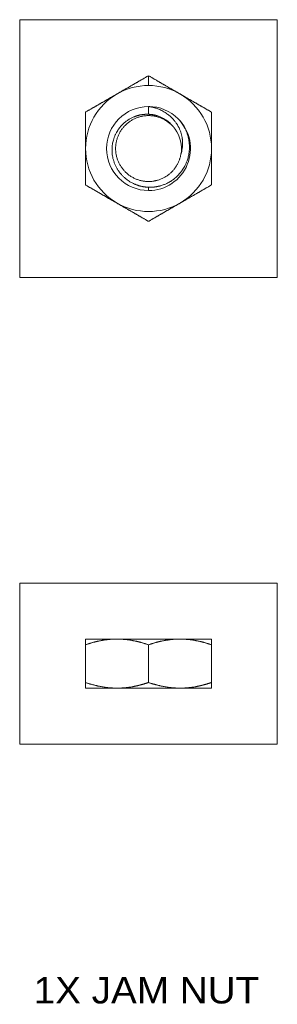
# Model space of a CAD drawing. Header units: millimetres. Extents: x 75 to 1097, y 66 to 748.
# Tile 21 of 22: x 865 to 895, y 413 to 525. Entities that reach past the tile are written whole.
import ezdxf

# ---------------------------------------------------------------- set-up
doc = ezdxf.new("R2010")
doc.units = ezdxf.units.MM
doc.layers.add('1', color=7, linetype='Continuous', true_color=0xffffff)
doc.styles.add('cadds4', font='txt')

msp = doc.modelspace()

# ---------------------------------------------------------------- linework, layer by layer
at = {"layer": '1', "color": 8, "linetype": 'Continuous', "lineweight": 18}
for p, q in [((865.5, 495.5), (865.5, 524.71)), ((894.7, 524.71), (865.5, 524.71)), ((894.7, 524.71), (894.7, 495.5)), ((865.5, 495.5), (894.7, 495.5)), ((865.5, 442.61), (865.5, 460.87)), ((894.7, 460.87), (865.5, 460.87)), ((894.7, 460.87), (894.7, 442.61)), ((865.5, 442.61), (894.7, 442.61))]:
    msp.add_line(p, q, dxfattribs=at)
at = {"layer": '1', "color": 155, "linetype": 'Continuous', "lineweight": 18}
for p, q in [((880.1, 517.25), (880.1, 518.36)), ((880.1, 513.99), (880.1, 514.87)), ((880.1, 505.72), (880.1, 505.34)), ((872.95, 454.52), (876.53, 454.52)), ((876.53, 454.52), (883.67, 454.52)), ((883.67, 454.52), (887.24, 454.52)), ((872.95, 449.6), (872.95, 453.88)), ((880.1, 449.6), (880.1, 453.88)), ((887.24, 449.6), (887.24, 453.88)), ((876.53, 448.96), (872.95, 448.96)), ((883.67, 448.96), (876.53, 448.96)), ((887.24, 448.96), (883.67, 448.96))]:
    msp.add_line(p, q, dxfattribs=at)
for radius, start, end in [(7.14, 90, 120), (7.14, 60, 90), (7.14, 120, 180), (7.14, 0, 60), (4.76, 90, 270), (4.76, 45, 90), (4.76, 270, 45), (3.73, 350.9475, 35.9475), (7.14, 180, 240), (7.14, 300, 0), (7.14, 240, 300)]:
    msp.add_arc((880.1, 510.11), radius, start, end, dxfattribs=at)
for points, degree, knots in [([(876.53, 516.29), (877.41, 516.8), (878.33, 517.34), (879.17, 517.82), (880.1, 518.36)], 2, [0, 0, 0, 0.5, 0.5, 1, 1, 1]), ([(880.1, 518.36), (881.03, 517.82), (881.86, 517.33), (882.79, 516.8), (883.67, 516.29)], 2, [0, 0, 0, 0.5, 0.5, 1, 1, 1]), ([(872.95, 514.23), (873.88, 514.77), (874.72, 515.25), (875.64, 515.78), (876.53, 516.29)], 2, [0, 0, 0, 0.5, 0.5, 1, 1, 1]), ([(883.67, 516.29), (884.55, 515.78), (885.48, 515.25), (886.31, 514.77), (887.24, 514.23)], 2, [0, 0, 0, 0.5, 0.5, 1, 1, 1]), ([(880.1, 514.87), (880.11, 514.87), (880.13, 514.86), (880.17, 514.86), (880.2, 514.86), (880.24, 514.85), (880.27, 514.84), (880.31, 514.84), (880.35, 514.83), (880.38, 514.83), (880.42, 514.82), (880.46, 514.81), (880.49, 514.8), (880.53, 514.8), (880.57, 514.79), (880.61, 514.78), (880.65, 514.77), (880.69, 514.76), (880.72, 514.75), (880.76, 514.74), (880.8, 514.73), (880.84, 514.72), (880.88, 514.7), (880.92, 514.69), (880.96, 514.68), (881.04, 514.65), (881.18, 514.6), (881.38, 514.52), (881.6, 514.42), (881.85, 514.28), (882.08, 514.13), (882.28, 513.99), (882.45, 513.86), (882.61, 513.72), (882.79, 513.54), (883, 513.32), (883.16, 513.11), (883.27, 512.95), (883.34, 512.84), (883.41, 512.73), (883.47, 512.62), (883.54, 512.5), (883.6, 512.37), (883.68, 512.19), (883.77, 511.95), (883.85, 511.65), (883.9, 511.41), (883.93, 511.22), (883.95, 511.09), (883.96, 510.95), (883.96, 510.82), (883.96, 510.69), (883.96, 510.56), (883.96, 510.45), (883.95, 510.36), (883.94, 510.26), (883.92, 510.13), (883.9, 510), (883.88, 509.9), (883.87, 509.84), (883.86, 509.78), (883.84, 509.72), (883.83, 509.67), (883.81, 509.62), (883.8, 509.57), (883.79, 509.53), (883.78, 509.52)], 3, [0, 0, 0, 0, 0.004707, 0.00946, 0.014257, 0.019098, 0.023984, 0.028915, 0.03389, 0.03891, 0.043973, 0.049081, 0.054232, 0.059428, 0.064667, 0.069949, 0.075274, 0.080643, 0.086055, 0.091509, 0.097005, 0.102544, 0.108125, 0.113748, 0.119412, 0.125117, 0.148486, 0.177199, 0.211179, 0.250297, 0.289354, 0.323091, 0.351604, 0.375005, 0.409756, 0.451472, 0.49971, 0.515593, 0.532155, 0.54939, 0.56729, 0.585845, 0.605044, 0.624872, 0.66707, 0.708606, 0.749373, 0.767637, 0.785788, 0.803818, 0.821718, 0.83948, 0.857096, 0.874557, 0.882579, 0.895739, 0.913911, 0.937041, 0.946157, 0.954919, 0.963327, 0.971378, 0.979072, 0.986407, 0.993383, 1, 1, 1, 1]), ([(872.95, 510.11), (872.95, 511.13), (872.95, 512.2), (872.95, 513.16), (872.95, 514.23)], 2, [0, 0, 0, 0.5, 0.5, 1, 1, 1]), ([(880.1, 513.99), (880.09, 513.99), (880.07, 513.99), (880.04, 513.99), (880.01, 513.99), (879.97, 513.99), (879.94, 513.99), (879.91, 513.99), (879.87, 513.99), (879.83, 513.99), (879.8, 513.99), (879.76, 513.99), (879.72, 513.99), (879.68, 513.98), (879.64, 513.98), (879.6, 513.98), (879.55, 513.97), (879.51, 513.97), (879.46, 513.96), (879.42, 513.96), (879.37, 513.95), (879.32, 513.94), (879.27, 513.93), (879.22, 513.93), (879.17, 513.92), (879.12, 513.91), (879.07, 513.89), (879.02, 513.88), (878.96, 513.87), (878.91, 513.85), (878.85, 513.84), (878.8, 513.82), (878.74, 513.8), (878.68, 513.78), (878.62, 513.76), (878.56, 513.74), (878.42, 513.69), (878.2, 513.59), (877.92, 513.43), (877.64, 513.26), (877.39, 513.06), (877.19, 512.88), (877.05, 512.73), (876.93, 512.6), (876.8, 512.44), (876.67, 512.25), (876.53, 512.03), (876.39, 511.78), (876.26, 511.5), (876.16, 511.21), (876.08, 510.95), (876.03, 510.71), (875.97, 510.36), (875.96, 510.04), (875.97, 509.72), (875.98, 509.51), (876.01, 509.26), (876.07, 508.98), (876.16, 508.66), (876.28, 508.34), (876.42, 508.03), (876.58, 507.75), (876.76, 507.48), (876.96, 507.22), (877.15, 507.03), (877.31, 506.87), (877.44, 506.75), (877.6, 506.62), (877.79, 506.48), (878, 506.34), (878.25, 506.2), (878.46, 506.1), (878.62, 506.03), (878.72, 506), (878.82, 505.96), (878.92, 505.93), (879.01, 505.9), (879.1, 505.87), (879.19, 505.85), (879.28, 505.83), (879.37, 505.81), (879.45, 505.79), (879.53, 505.78), (879.61, 505.77), (879.69, 505.75), (879.76, 505.75), (879.84, 505.74), (879.9, 505.73), (879.97, 505.73), (880.03, 505.72), (880.08, 505.72), (880.1, 505.72)], 3, [0, 0, 0, 0, 0.002258, 0.004591, 0.006998, 0.009482, 0.012041, 0.014676, 0.017387, 0.020176, 0.023041, 0.025984, 0.029004, 0.032103, 0.035279, 0.038534, 0.041868, 0.045281, 0.048772, 0.052344, 0.055994, 0.059724, 0.063535, 0.067425, 0.071394, 0.075444, 0.079574, 0.083783, 0.088073, 0.092442, 0.096891, 0.101418, 0.106025, 0.110711, 0.115475, 0.120317, 0.125237, 0.150411, 0.175575, 0.200642, 0.225528, 0.250241, 0.261373, 0.274693, 0.290241, 0.308051, 0.328146, 0.35053, 0.375179, 0.399153, 0.420022, 0.437759, 0.457416, 0.500061, 0.513288, 0.529497, 0.548746, 0.571078, 0.596513, 0.625026, 0.649807, 0.674768, 0.699833, 0.724923, 0.75004, 0.762092, 0.776041, 0.79192, 0.809755, 0.829562, 0.851343, 0.87508, 0.883475, 0.891676, 0.899681, 0.907486, 0.91509, 0.922492, 0.92969, 0.936683, 0.94347, 0.950051, 0.956425, 0.962593, 0.968554, 0.974308, 0.979856, 0.985199, 0.990337, 0.99527, 1, 1, 1, 1]), ([(883.12, 512.3), (883.11, 512.31), (883.1, 512.32), (883.08, 512.35), (883.07, 512.37), (883.05, 512.4), (883.03, 512.42), (883.01, 512.45), (883, 512.47), (882.98, 512.49), (882.96, 512.52), (882.94, 512.54), (882.92, 512.57), (882.9, 512.59), (882.88, 512.61), (882.86, 512.64), (882.84, 512.66), (882.82, 512.68), (882.8, 512.71), (882.78, 512.73), (882.76, 512.75), (882.74, 512.78), (882.72, 512.8), (882.7, 512.82), (882.67, 512.85), (882.65, 512.87), (882.63, 512.89), (882.61, 512.91), (882.58, 512.93), (882.56, 512.96), (882.52, 512.99), (882.45, 513.06), (882.34, 513.15), (882.2, 513.26), (882.02, 513.38), (881.83, 513.5), (881.65, 513.59), (881.49, 513.67), (881.32, 513.74), (881.19, 513.79), (881.08, 513.82), (881.01, 513.84), (880.94, 513.86), (880.88, 513.88), (880.81, 513.89), (880.74, 513.91), (880.67, 513.92), (880.6, 513.93), (880.54, 513.95), (880.47, 513.95), (880.41, 513.96), (880.34, 513.97), (880.28, 513.98), (880.22, 513.98), (880.16, 513.99), (880.12, 513.99), (880.1, 513.99)], 3, [0, 0, 0, 0, 0.008365, 0.016748, 0.025148, 0.033566, 0.042, 0.05045, 0.058916, 0.067398, 0.075895, 0.084407, 0.092934, 0.101475, 0.110031, 0.118599, 0.127181, 0.135776, 0.144384, 0.153003, 0.161635, 0.170283, 0.17897, 0.187696, 0.196462, 0.205267, 0.214111, 0.222994, 0.231916, 0.240877, 0.249877, 0.278902, 0.318293, 0.368224, 0.428864, 0.50034, 0.550229, 0.600226, 0.650276, 0.700322, 0.720839, 0.74113, 0.761191, 0.78102, 0.800614, 0.819969, 0.839084, 0.857955, 0.876583, 0.894963, 0.913096, 0.930979, 0.948612, 0.965994, 0.983123, 1, 1, 1, 1]), ([(880.1, 505.72), (880.11, 505.72), (880.13, 505.72), (880.17, 505.72), (880.2, 505.72), (880.24, 505.72), (880.28, 505.72), (880.31, 505.72), (880.35, 505.72), (880.39, 505.72), (880.43, 505.72), (880.47, 505.72), (880.51, 505.73), (880.55, 505.73), (880.59, 505.73), (880.63, 505.73), (880.68, 505.74), (880.72, 505.74), (880.76, 505.75), (880.81, 505.75), (880.85, 505.76), (880.9, 505.77), (880.94, 505.77), (880.99, 505.78), (881.04, 505.79), (881.08, 505.8), (881.13, 505.81), (881.18, 505.82), (881.23, 505.83), (881.28, 505.84), (881.33, 505.85), (881.38, 505.86), (881.56, 505.91), (881.82, 506), (882.15, 506.14), (882.39, 506.26), (882.55, 506.36), (882.69, 506.45), (882.84, 506.55), (883.01, 506.68), (883.19, 506.82), (883.35, 506.97), (883.51, 507.14), (883.63, 507.28), (883.73, 507.4), (883.82, 507.51), (883.94, 507.67), (884.07, 507.88), (884.22, 508.14), (884.4, 508.51), (884.55, 508.93), (884.65, 509.36), (884.71, 509.71), (884.73, 509.97), (884.74, 510.2), (884.74, 510.39), (884.73, 510.55), (884.72, 510.7), (884.7, 510.88), (884.66, 511.13), (884.59, 511.43), (884.5, 511.75), (884.38, 512.07), (884.28, 512.29), (884.21, 512.43), (884.17, 512.49), (884.14, 512.55), (884.11, 512.6), (884.08, 512.66), (884.04, 512.72), (884.01, 512.78), (883.97, 512.83), (883.93, 512.89), (883.89, 512.95), (883.85, 513), (883.81, 513.06), (883.77, 513.11), (883.73, 513.16), (883.69, 513.22), (883.65, 513.27), (883.6, 513.32), (883.56, 513.37), (883.51, 513.42), (883.48, 513.46), (883.46, 513.47)], 3, [0, 0, 0, 0, 0.003187, 0.00643, 0.009727, 0.013081, 0.01649, 0.019955, 0.023476, 0.027053, 0.030686, 0.034376, 0.038123, 0.041926, 0.045787, 0.049704, 0.053678, 0.05771, 0.061798, 0.065944, 0.070148, 0.074408, 0.078726, 0.083101, 0.087534, 0.092024, 0.096571, 0.101175, 0.105837, 0.110555, 0.115331, 0.120163, 0.125052, 0.165688, 0.198585, 0.223608, 0.240735, 0.249995, 0.270257, 0.290699, 0.311293, 0.332038, 0.353212, 0.374878, 0.383362, 0.396697, 0.414945, 0.438173, 0.466433, 0.499737, 0.549192, 0.590836, 0.624589, 0.645247, 0.666066, 0.687321, 0.697536, 0.711288, 0.728627, 0.749609, 0.781056, 0.81243, 0.843647, 0.874625, 0.880792, 0.886973, 0.893169, 0.899378, 0.9056, 0.911834, 0.91808, 0.924336, 0.930603, 0.936879, 0.943164, 0.949457, 0.955757, 0.962063, 0.968376, 0.974693, 0.981015, 0.987341, 0.993669, 1, 1, 1, 1]), ([(887.24, 514.23), (887.24, 513.16), (887.24, 512.2), (887.24, 511.13), (887.24, 510.11)], 2, [0, 0, 0, 0.5, 0.5, 1, 1, 1]), ([(872.95, 505.98), (872.95, 507.06), (872.95, 508.03), (872.95, 509.09), (872.95, 510.11)], 2, [0, 0, 0, 0.5, 0.5, 1, 1, 1]), ([(887.24, 510.11), (887.24, 509.09), (887.24, 508.03), (887.24, 507.06), (887.24, 505.98)], 2, [0, 0, 0, 0.5, 0.5, 1, 1, 1]), ([(876.53, 503.92), (875.64, 504.43), (874.72, 504.96), (873.88, 505.45), (872.95, 505.98)], 2, [0, 0, 0, 0.5, 0.5, 1, 1, 1]), ([(887.24, 505.98), (886.31, 505.45), (885.47, 504.96), (884.55, 504.43), (883.67, 503.92)], 2, [0, 0, 0, 0.5, 0.5, 1, 1, 1]), ([(880.1, 501.86), (879.17, 502.39), (878.33, 502.88), (877.41, 503.41), (876.53, 503.92)], 2, [0, 0, 0, 0.5, 0.5, 1, 1, 1]), ([(883.67, 503.92), (882.78, 503.41), (881.86, 502.88), (881.03, 502.39), (880.1, 501.86)], 2, [0, 0, 0, 0.5, 0.5, 1, 1, 1]), ([(872.95, 453.88), (872.95, 454.19), (872.95, 454.35), (872.95, 454.52), (872.95, 454.52)], 2, [0, 0, 0, 0.500023, 0.500023, 1, 1, 1]), ([(876.53, 454.52), (875.64, 454.52), (874.72, 454.35), (873.88, 454.19), (872.95, 453.88)], 2, [0, 0, 0, 0.5, 0.5, 1, 1, 1]), ([(880.1, 453.88), (879.17, 454.19), (878.33, 454.35), (877.41, 454.52), (876.53, 454.52)], 2, [0, 0, 0, 0.5, 0.5, 1, 1, 1]), ([(883.67, 454.52), (882.78, 454.52), (881.86, 454.35), (881.03, 454.19), (880.1, 453.88)], 2, [0, 0, 0, 0.5, 0.5, 1, 1, 1]), ([(887.24, 453.88), (886.31, 454.19), (885.47, 454.35), (884.55, 454.52), (883.67, 454.52)], 2, [0, 0, 0, 0.5, 0.5, 1, 1, 1]), ([(887.24, 454.52), (887.24, 454.52), (887.24, 454.35), (887.24, 454.19), (887.24, 453.88)], 2, [0, 0, 0, 0.5, 0.5, 1, 1, 1]), ([(872.95, 449.6), (872.95, 449.59), (872.95, 449.58), (872.95, 449.56), (872.95, 449.54), (872.95, 449.52), (872.95, 449.5), (872.95, 449.48), (872.95, 449.46), (872.95, 449.44), (872.95, 449.42), (872.95, 449.41), (872.95, 449.39), (872.95, 449.37), (872.95, 449.35), (872.95, 449.34), (872.95, 449.32), (872.95, 449.31), (872.95, 449.29), (872.95, 449.28), (872.95, 449.26), (872.95, 449.25), (872.95, 449.23), (872.95, 449.22), (872.95, 449.21), (872.95, 449.19), (872.95, 449.18), (872.95, 449.17), (872.95, 449.16), (872.95, 449.14), (872.95, 449.12), (872.95, 449.09), (872.95, 449.06), (872.95, 449.03), (872.95, 449.01), (872.95, 449), (872.95, 448.99), (872.95, 448.98), (872.95, 448.98), (872.95, 448.97), (872.95, 448.97), (872.95, 448.97), (872.95, 448.96), (872.95, 448.96), (872.95, 448.96), (872.95, 448.96)], 3, [0, 0, 0, 0, 0.018089, 0.036106, 0.054051, 0.071928, 0.089736, 0.107478, 0.125156, 0.14277, 0.160323, 0.177817, 0.195253, 0.212633, 0.22996, 0.247234, 0.264457, 0.281633, 0.298762, 0.315847, 0.33289, 0.349893, 0.366858, 0.383787, 0.400683, 0.417548, 0.434383, 0.451192, 0.467977, 0.48474, 0.501483, 0.5643, 0.626664, 0.688726, 0.750647, 0.775757, 0.800796, 0.825776, 0.850709, 0.875608, 0.900483, 0.925348, 0.950214, 0.975094, 1, 1, 1, 1]), ([(876.53, 448.96), (876.51, 448.96), (876.47, 448.96), (876.42, 448.96), (876.37, 448.96), (876.32, 448.96), (876.27, 448.96), (876.22, 448.97), (876.17, 448.97), (876.12, 448.97), (876.07, 448.97), (876.02, 448.98), (875.97, 448.98), (875.92, 448.98), (875.87, 448.98), (875.82, 448.99), (875.77, 448.99), (875.72, 449), (875.67, 449), (875.56, 449.01), (875.39, 449.03), (875.17, 449.06), (874.94, 449.09), (874.76, 449.13), (874.6, 449.16), (874.49, 449.18), (874.37, 449.2), (874.26, 449.23), (874.14, 449.26), (874.02, 449.29), (873.91, 449.32), (873.79, 449.35), (873.67, 449.38), (873.55, 449.41), (873.43, 449.45), (873.31, 449.48), (873.2, 449.52), (873.07, 449.56), (872.99, 449.59), (872.95, 449.6)], 3, [0, 0, 0, 0, 0.013938, 0.027866, 0.041783, 0.055694, 0.0696, 0.083503, 0.097405, 0.111309, 0.125216, 0.139129, 0.15305, 0.166981, 0.180924, 0.19488, 0.208854, 0.222845, 0.236857, 0.250891, 0.312834, 0.374955, 0.437415, 0.500369, 0.532637, 0.564986, 0.597435, 0.629998, 0.662692, 0.695532, 0.728534, 0.761712, 0.79508, 0.828652, 0.862439, 0.896457, 0.930715, 0.965225, 1, 1, 1, 1]), ([(880.1, 449.6), (880.08, 449.59), (880.03, 449.58), (879.97, 449.56), (879.91, 449.54), (879.85, 449.52), (879.78, 449.5), (879.72, 449.48), (879.66, 449.46), (879.6, 449.44), (879.54, 449.42), (879.48, 449.41), (879.41, 449.39), (879.35, 449.37), (879.29, 449.36), (879.23, 449.34), (879.17, 449.32), (879.11, 449.31), (879.05, 449.29), (878.99, 449.28), (878.93, 449.26), (878.87, 449.25), (878.81, 449.23), (878.75, 449.22), (878.69, 449.21), (878.63, 449.19), (878.57, 449.18), (878.51, 449.17), (878.45, 449.16), (878.39, 449.14), (878.27, 449.12), (878.1, 449.09), (877.88, 449.06), (877.66, 449.03), (877.48, 449.01), (877.34, 449), (877.25, 448.99), (877.16, 448.98), (877.07, 448.98), (876.98, 448.97), (876.89, 448.97), (876.8, 448.97), (876.71, 448.96), (876.62, 448.96), (876.56, 448.96), (876.53, 448.96)], 3, [0, 0, 0, 0, 0.018043, 0.036015, 0.053916, 0.071747, 0.089512, 0.10721, 0.124844, 0.142415, 0.159926, 0.177377, 0.194771, 0.212109, 0.229393, 0.246626, 0.263808, 0.280943, 0.298031, 0.315075, 0.332078, 0.34904, 0.365965, 0.382854, 0.399709, 0.416534, 0.433329, 0.450098, 0.466843, 0.483565, 0.500268, 0.563113, 0.6255, 0.687583, 0.749521, 0.774744, 0.799896, 0.824988, 0.850034, 0.875044, 0.900031, 0.925008, 0.949987, 0.97498, 1, 1, 1, 1]), ([(883.67, 448.96), (883.65, 448.96), (883.62, 448.96), (883.57, 448.96), (883.52, 448.96), (883.47, 448.96), (883.42, 448.96), (883.37, 448.97), (883.32, 448.97), (883.27, 448.97), (883.22, 448.97), (883.16, 448.98), (883.11, 448.98), (883.06, 448.98), (883.01, 448.98), (882.96, 448.99), (882.91, 448.99), (882.86, 449), (882.81, 449), (882.7, 449.01), (882.54, 449.03), (882.31, 449.06), (882.09, 449.09), (881.9, 449.13), (881.75, 449.16), (881.63, 449.18), (881.52, 449.2), (881.4, 449.23), (881.28, 449.26), (881.17, 449.29), (881.05, 449.32), (880.93, 449.35), (880.82, 449.38), (880.7, 449.41), (880.58, 449.45), (880.46, 449.48), (880.34, 449.52), (880.22, 449.56), (880.14, 449.59), (880.1, 449.6)], 3, [0, 0, 0, 0, 0.013938, 0.027866, 0.041783, 0.055694, 0.0696, 0.083503, 0.097405, 0.111309, 0.125216, 0.139129, 0.15305, 0.166981, 0.180924, 0.19488, 0.208854, 0.222845, 0.236857, 0.250891, 0.312834, 0.374955, 0.437415, 0.500369, 0.532637, 0.564986, 0.597435, 0.629998, 0.662692, 0.695532, 0.728534, 0.761712, 0.79508, 0.828652, 0.862439, 0.896457, 0.930715, 0.965225, 1, 1, 1, 1]), ([(887.24, 449.6), (887.22, 449.59), (887.18, 449.58), (887.12, 449.56), (887.05, 449.54), (886.99, 449.52), (886.93, 449.5), (886.87, 449.48), (886.8, 449.46), (886.74, 449.44), (886.68, 449.42), (886.62, 449.41), (886.56, 449.39), (886.5, 449.37), (886.44, 449.36), (886.38, 449.34), (886.31, 449.32), (886.25, 449.31), (886.19, 449.29), (886.13, 449.28), (886.07, 449.26), (886.01, 449.25), (885.95, 449.23), (885.89, 449.22), (885.83, 449.21), (885.77, 449.19), (885.71, 449.18), (885.65, 449.17), (885.59, 449.16), (885.53, 449.14), (885.42, 449.12), (885.25, 449.09), (885.02, 449.06), (884.8, 449.03), (884.62, 449.01), (884.49, 449), (884.39, 448.99), (884.3, 448.98), (884.21, 448.98), (884.12, 448.97), (884.03, 448.97), (883.94, 448.97), (883.85, 448.96), (883.76, 448.96), (883.7, 448.96), (883.67, 448.96)], 3, [0, 0, 0, 0, 0.018043, 0.036015, 0.053916, 0.071747, 0.089512, 0.10721, 0.124844, 0.142415, 0.159926, 0.177377, 0.194771, 0.212109, 0.229393, 0.246626, 0.263808, 0.280943, 0.298031, 0.315075, 0.332078, 0.34904, 0.365965, 0.382854, 0.399709, 0.416534, 0.433329, 0.450098, 0.466843, 0.483565, 0.500268, 0.563113, 0.6255, 0.687583, 0.749521, 0.774744, 0.799896, 0.824988, 0.850034, 0.875044, 0.900031, 0.925008, 0.949987, 0.97498, 1, 1, 1, 1]), ([(887.24, 448.96), (887.24, 448.96), (887.24, 448.96), (887.24, 448.96), (887.24, 448.96), (887.24, 448.96), (887.24, 448.96), (887.24, 448.97), (887.24, 448.97), (887.24, 448.97), (887.24, 448.97), (887.24, 448.97), (887.24, 448.98), (887.24, 448.98), (887.24, 448.98), (887.24, 448.99), (887.24, 448.99), (887.24, 449), (887.24, 449), (887.24, 449.01), (887.24, 449.03), (887.24, 449.06), (887.24, 449.09), (887.24, 449.13), (887.24, 449.15), (887.24, 449.18), (887.24, 449.2), (887.24, 449.23), (887.24, 449.26), (887.24, 449.28), (887.24, 449.31), (887.24, 449.35), (887.24, 449.38), (887.24, 449.41), (887.24, 449.45), (887.24, 449.48), (887.24, 449.52), (887.24, 449.56), (887.24, 449.59), (887.24, 449.6)], 3, [0, 0, 0, 0, 0.013839, 0.027669, 0.041492, 0.055309, 0.069123, 0.082935, 0.096749, 0.110565, 0.124387, 0.138216, 0.152054, 0.165903, 0.179766, 0.193645, 0.207541, 0.221456, 0.235393, 0.249354, 0.311266, 0.373325, 0.435691, 0.498518, 0.530904, 0.563372, 0.595938, 0.62862, 0.661433, 0.694393, 0.727516, 0.760815, 0.794306, 0.828002, 0.861916, 0.896061, 0.930449, 0.965092, 1, 1, 1, 1])]:
    msp.add_open_spline(points, degree=degree, knots=knots, dxfattribs=at)
msp.add_rational_spline([(882.83, 512.65), (882.78, 512.7), (882.74, 512.74), (881.64, 513.84), (880.1, 513.84), (878.55, 513.84), (877.46, 512.74), (876.37, 511.65), (876.37, 510.11), (876.37, 508.56), (877.46, 507.47), (878.55, 506.37), (880.1, 506.37), (881.64, 506.37), (882.74, 507.47), (883.59, 508.32), (883.78, 509.52)], [0.993113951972, 0.996385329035, 1, 0.923879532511, 1, 0.923879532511, 1, 0.923879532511, 1, 0.923879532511, 1, 0.923879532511, 1, 0.923879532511, 1, 0.939381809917, 0.975309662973], degree=2, knots=[0, 0, 0, 0.006939, 0.006939, 0.153056, 0.153056, 0.299172, 0.299172, 0.445289, 0.445289, 0.591406, 0.591406, 0.737523, 0.737523, 0.88364, 0.88364, 1, 1, 1], dxfattribs=at)
msp.add_rational_spline([(880.68, 506.42), (880.86, 506.45), (881.04, 506.5)], [0.975309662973, 0.969766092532, 0.966521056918], degree=2, dxfattribs=at)

# ---------------------------------------------------------------- texts
at = {"layer": '1', "color": 35, "linetype": 'Continuous', "lineweight": 13, "insert": (867.08, 413.19), "char_height": 3, "attachment_point": 7, "line_spacing_factor": 0.993976, "style": 'cadds4'}
msp.add_mtext('\\fArial|b0|i0;\\W1.0458;1X JAM NUT', dxfattribs=at)

doc.saveas('drawing.dxf')
